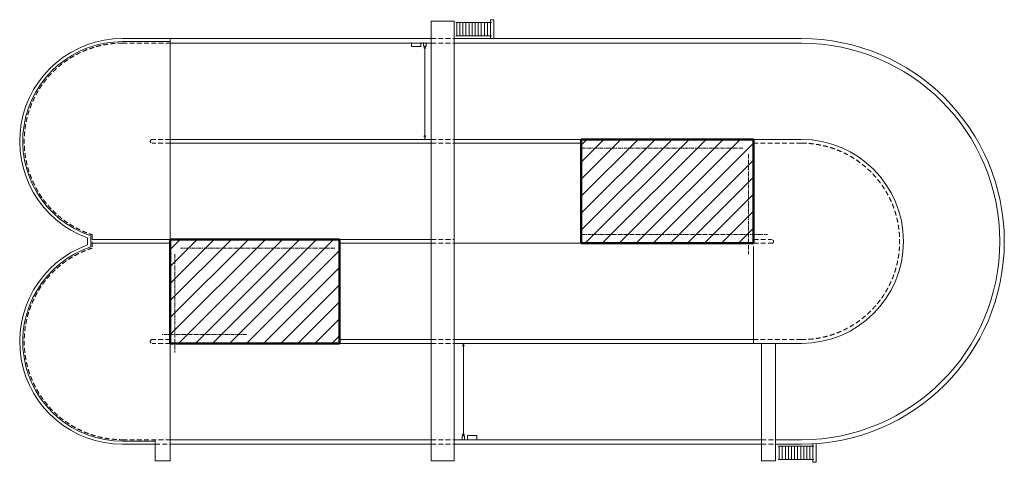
# Model space of a CAD drawing. Header units: millimetres. Extents: x 1013 to 324894, y 12445 to 193774.
# Tile 36 of 36: x 46341 to 111240, y 164588 to 193774. Entities that reach past the tile are written whole.
import ezdxf

# ---------------------------------------------------------------- set-up
doc = ezdxf.new("R2010")
doc.units = ezdxf.units.MM
doc.header["$LTSCALE"] = 10
for name, pattern in [('CENTER', [2, 1.25, -0.25, 0.25, -0.25]), ('CENTER2', [28.575, 19.05, -3.175, 3.175, -3.175]), ('DASHED2', [9.525, 6.35, -3.175])]:
    doc.linetypes.add(name, pattern=pattern)
for name, color, linetype, lineweight in [('18', 1, 'Continuous', 18), ('18hartlijn', 1, 'CENTER2', 18), ('18stippel', 1, 'DASHED2', 18), ('50', 42, 'Continuous', 50), ('Arcering', 254, 'Continuous', 13)]:
    doc.layers.add(name, color=color, linetype=linetype, lineweight=lineweight)
doc.layers.add('Beluchtingstank', color=253, linetype='Continuous')

msp = doc.modelspace()

# ---------------------------------------------------------------- hatches: boundary and pattern name
at = {"layer": 'Arcering'}
h = msp.add_hatch(dxfattribs=at)
h.set_pattern_fill('ANSI31', color=256, scale=250, style=0)
h.paths.add_polyline_path([(67415.978, 179279.512), (56265.478, 179279.512), (56265.478, 173011.012), (56577.528, 173011.012), (56577.528, 172429.512), (67415.978, 172429.512)])
h.paths.add_polyline_path([(94715.478, 185879.093), (83359.149, 185879.093), (83359.149, 179029.512), (94387.678, 179029.512), (94387.678, 179611.012), (94715.478, 179611.012)])

# ---------------------------------------------------------------- linework, layer by layer
at = {"layer": '18', "lineweight": 5}
for p, q in [((73465.478, 193686.573), (74975.478, 193686.573)), ((73465.478, 193686.573), (73465.478, 164675.559)), ((74975.478, 164675.559), (74975.478, 193686.573)), ((75087.12, 193582.81), (77431.569, 193582.81)), ((75147.532, 192714.485), (75147.532, 193582.81)), ((75349.708, 192714.485), (75349.708, 193582.81)), ((75551.883, 192714.485), (75551.883, 193582.81)), ((75754.059, 192714.485), (75754.059, 193582.81)), ((75956.235, 192714.485), (75956.235, 193582.81)), ((76158.41, 192714.485), (76158.41, 193582.81)), ((76360.586, 192714.485), (76360.586, 193582.81)), ((76562.761, 192714.485), (76562.761, 193582.81)), ((76764.937, 192714.485), (76764.937, 193582.81)), ((76967.113, 192714.485), (76967.113, 193582.81)), ((77169.288, 192714.485), (77169.288, 193582.81)), ((77371.464, 192582.62), (77371.464, 193773.951)), ((77371.464, 193773.951), (77584.566, 193773.951)), ((77584.566, 193773.951), (77584.566, 192582.62)), ((53115.478, 192529.093), (56265.478, 192529.093)), ((53115.478, 192329.093), (56265.478, 192329.093)), ((56265.478, 192529.093), (56265.478, 179279.512)), ((56265.478, 192529.093), (73465.478, 192529.093)), ((56265.478, 192229.093), (73465.478, 192229.093)), ((74975.478, 192529.093), (97865.478, 192529.093)), ((74975.478, 192229.093), (97865.478, 192229.093)), ((75087.12, 192714.485), (77431.569, 192714.485)), ((56265.478, 185879.093), (73465.478, 185879.093)), ((56265.478, 185629.512), (73465.478, 185629.512)), ((74975.478, 185879.093), (83359.149, 185879.093)), ((74975.478, 185629.512), (83359.149, 185629.512)), ((50820.709, 179379.993), (50820.709, 178928.821)), ((51020.709, 179522.142), (51020.709, 178787.09)), ((56265.478, 179279.512), (51120.709, 179279.302)), ((67415.978, 179279.512), (73465.478, 179279.512)), ((56265.478, 179029.512), (51120.709, 179029.721)), ((67415.978, 179029.512), (73465.478, 179029.512)), ((74975.478, 179029.512), (83359.149, 179029.512)), ((94715.478, 178811.318), (94715.478, 172429.512)), ((67415.978, 172679.512), (73465.478, 172679.512)), ((74975.478, 172679.512), (94715.478, 172679.512)), ((56265.478, 172429.512), (56265.478, 164675.559)), ((67415.978, 172429.512), (73465.478, 172429.512)), ((74975.478, 172429.512), (94715.478, 172429.512)), ((97865.478, 172429.512), (94715.478, 172429.512)), ((95225.478, 172392.849), (95225.478, 164675.559)), ((96164.46, 164675.559), (96164.46, 172392.849)), ((53115.478, 165980.139), (55271.317, 165980.139)), ((53115.478, 165779.721), (55271.317, 165779.512)), ((55271.317, 166088.203), (55271.317, 164675.559)), ((56265.478, 166079.512), (73465.478, 166079.512)), ((56265.478, 165779.512), (73465.478, 165779.512)), ((74975.478, 166079.512), (95225.478, 166079.512)), ((74975.478, 165779.512), (95225.478, 165779.512)), ((96164.46, 166079.512), (97865.478, 166079.512)), ((96164.46, 165779.512), (97865.478, 165779.512)), ((96344.843, 165647.646), (98689.292, 165647.646)), ((96405.255, 165647.646), (96405.255, 164779.321)), ((96607.431, 165647.646), (96607.431, 164779.321)), ((96809.607, 165647.646), (96809.607, 164779.321)), ((97011.782, 165647.646), (97011.782, 164779.321)), ((97213.958, 165647.646), (97213.958, 164779.321)), ((97416.133, 165647.646), (97416.133, 164779.321)), ((97618.309, 165647.646), (97618.309, 164779.321)), ((97820.485, 165647.646), (97820.485, 164779.321)), ((98022.66, 165647.646), (98022.66, 164779.321)), ((98224.836, 165647.646), (98224.836, 164779.321)), ((98427.012, 165647.646), (98427.012, 164779.321)), ((98629.187, 165801.07), (98629.187, 164588.18)), ((98842.289, 164588.18), (98842.289, 165814.876)), ((55271.317, 164675.559), (56265.478, 164675.559)), ((73465.478, 164675.559), (74975.478, 164675.559)), ((95225.478, 164675.559), (96164.46, 164675.559)), ((96344.843, 164779.321), (98689.292, 164779.321)), ((98629.187, 164588.18), (98842.289, 164588.18))]:
    msp.add_line(p, q, dxfattribs=at)
at = {"layer": '18', "lineweight": 5, "ltscale": 0.01}
msp.add_line((97865.478, 185879.093), (94715.478, 185879.093), dxfattribs=at)
at = {"layer": '18', "lineweight": 5}
for centre, radius, start, end in [((53115.478, 185754.302), 6774.791, 90, 250.20098442), ((53115.478, 185754.302), 6574.791, 90, 251.42134615), ((97865.478, 179154.302), 13374.791, 270, 90), ((97865.478, 179154.302), 13074.791, 270, 90), ((97865.478, 179154.302), 6724.791, 270, 90), ((53115.478, 172554.512), 6774.791, 109.79901558, 270), ((53115.478, 172554.93), 6574.791, 108.57865385, 270)]:
    msp.add_arc(centre, radius, start, end, dxfattribs=at)
at = {"layer": '18hartlijn', "linetype": 'CENTER', "lineweight": 5, "ltscale": 20}
for p, q in [((94006.678, 185297.593), (83359.149, 185297.593)), ((94387.678, 184916.593), (94387.678, 178307.073)), ((95629.533, 179611.012), (83441.068, 179611.012)), ((67119.293, 178698.012), (56942.528, 178698.012)), ((56577.528, 178317.012), (56577.528, 171819.416)), ((61284.814, 173011.012), (55698.844, 173011.012))]:
    msp.add_line(p, q, dxfattribs=at)
at = {"layer": '18stippel', "lineweight": 5, "ltscale": 5}
for p, q in [((53115.478, 192229.512), (56265.478, 192229.512)), ((73465.478, 192529.093), (74975.478, 192529.093)), ((73465.478, 192229.093), (74975.478, 192229.093)), ((56265.478, 185879.512), (55065.592, 185879.512)), ((56265.478, 185629.512), (55065.592, 185629.512)), ((73465.478, 185879.093), (74975.478, 185879.093)), ((73465.478, 185629.512), (74975.478, 185629.512)), ((97865.478, 185629.512), (94715.478, 185629.512)), ((51120.709, 179594.008), (51120.709, 178714.806)), ((73465.478, 179279.512), (74975.478, 179279.512)), ((94715.478, 179279.512), (95915.364, 179279.512)), ((73465.478, 179029.512), (74975.478, 179029.512)), ((94715.478, 179029.512), (95915.364, 179029.512)), ((56265.478, 172679.721), (55065.592, 172679.721)), ((73465.478, 172679.512), (74975.478, 172679.512)), ((97865.478, 172679.512), (94715.478, 172679.512)), ((56265.478, 172429.721), (55065.592, 172429.721)), ((73465.478, 172429.512), (74975.478, 172429.512)), ((53115.478, 166079.721), (56265.478, 166079.721)), ((55271.317, 165779.512), (56265.478, 165779.512)), ((73465.478, 166079.512), (74975.478, 166079.512)), ((73465.478, 165779.512), (74975.478, 165779.512)), ((95225.478, 166079.512), (96164.46, 166079.512)), ((95225.478, 165779.512), (96164.46, 165779.512))]:
    msp.add_line(p, q, dxfattribs=at)
for centre, radius, start, end in [((53115.478, 185754.302), 6475.209, 90, 252.05749388), ((55073.63, 185754.512), 125.258, 93.67902085, 266.32097915), ((97865.478, 179154.302), 6475.209, 270, 90), ((95907.327, 179154.512), 125.258, 273.67902085, 86.32097915), ((53115.478, 172554.512), 6475.209, 107.94250612, 270), ((55073.63, 172554.721), 125.258, 93.67902085, 266.32097915)]:
    msp.add_arc(centre, radius, start, end, dxfattribs=at)
at = {"layer": '50'}
for p, q in [((83359.149, 185879.093), (83359.149, 179029.512)), ((83359.149, 185879.093), (94715.478, 185879.093)), ((94715.478, 185879.093), (94715.478, 179029.512)), ((56265.478, 179279.512), (67415.978, 179279.512)), ((56265.478, 179279.512), (56265.478, 172429.512)), ((67415.978, 179279.512), (67415.978, 172429.512)), ((83359.149, 179029.512), (94715.478, 179029.512)), ((56265.478, 172429.512), (67415.978, 172429.512))]:
    msp.add_line(p, q, dxfattribs=at)
at = {"layer": 'Beluchtingstank', "lineweight": 5}
msp.add_line((56265.478, 192329.093), (56265.478, 192529.093), dxfattribs=at)
at = {"layer": 'Beluchtingstank', "lineweight": 5, "ltscale": 0.01}
for p, q in [((72167.574, 192273.928), (72167.574, 192010.64)), ((72772.976, 192010.64), (72772.976, 192273.928)), ((72967.043, 192036.627), (72967.043, 192273.928)), ((73124.734, 192036.627), (73124.734, 192273.928)), ((72167.574, 192010.64), (72772.976, 192010.64)), ((72967.043, 192036.627), (73124.734, 192036.627)), ((73045.888, 191987.714), (73045.888, 192036.627)), ((73045.888, 191884.457), (73045.888, 186129.202)), ((73045.888, 186025.945), (73045.888, 185911.365)), ((75584.061, 172336.186), (75584.061, 172450.766)), ((75584.061, 166477.674), (75584.061, 172232.929)), ((75662.907, 166325.505), (75505.216, 166325.505)), ((75505.216, 166325.505), (75505.216, 166088.203)), ((75584.061, 166374.417), (75584.061, 166325.505)), ((75662.907, 166325.505), (75662.907, 166088.203)), ((76462.375, 166351.492), (75856.973, 166351.492)), ((75856.973, 166351.492), (75856.973, 166088.203)), ((76462.375, 166088.203), (76462.375, 166351.492))]:
    msp.add_line(p, q, dxfattribs=at)
for centre in [(73045.888, 191936.086), (73045.888, 186077.574), (75584.061, 172284.558), (75584.061, 166426.046)]:
    msp.add_circle(centre, 51.629, dxfattribs=at)

doc.saveas('drawing.dxf')
